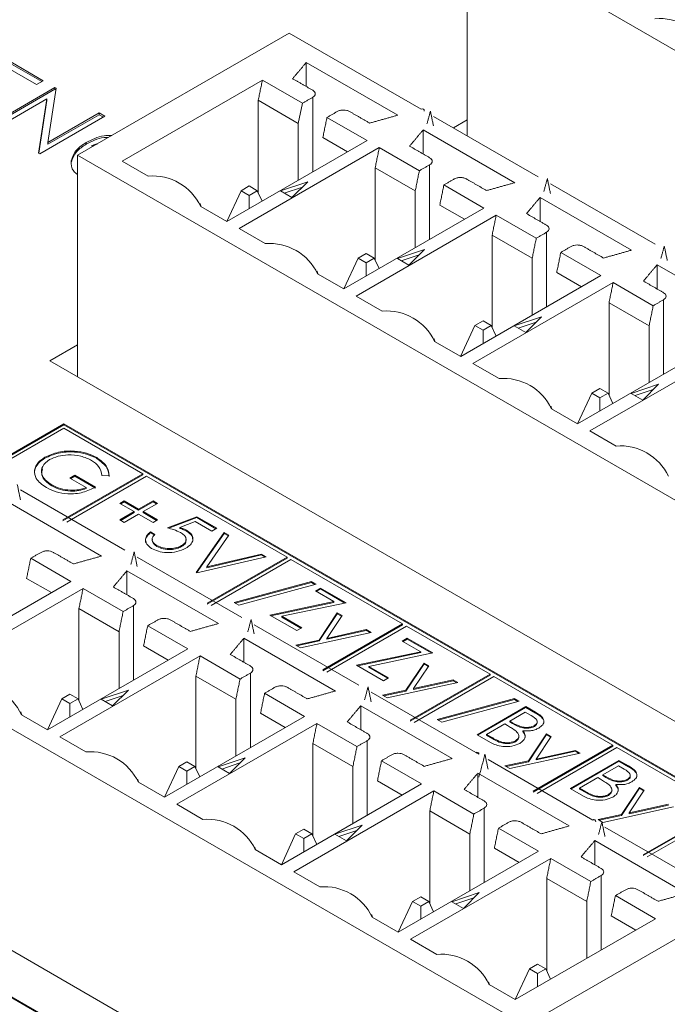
# Model space of a CAD drawing. Header units: inches. Extents: x 0.2 to 16.3, y 0.2 to 11.5.
# Tile 21 of 73: x 2.141 to 2.533, y 2.464 to 3.06. Entities that reach past the tile are written whole.
import ezdxf

# ---------------------------------------------------------------- set-up
doc = ezdxf.new("R2010")
doc.units = ezdxf.units.IN
doc.header["$MEASUREMENT"] = 0

msp = doc.modelspace()

# ---------------------------------------------------------------- linework, layer by layer
at = {"color": 7, "linetype": 'Continuous', "lineweight": 15}
for p, q in [((3.00299, 2.7726), (2.4115, 3.11406)), ((2.4115, 3.11406), (2.4115, 2.98978)), ((2.1758, 2.97799), (2.30386, 3.05192)), ((2.30386, 3.05192), (2.38376, 3.00579)), ((2.13307, 3.03587), (2.15523, 3.02307)), ((2.13307, 3.03479), (2.1543, 3.02254)), ((2.36956, 3.0022), (2.31425, 3.03413)), ((2.31425, 3.01956), (2.31425, 3.03413)), ((2.1512, 3.02075), (2.13256, 3.0315)), ((2.15523, 3.02307), (2.1512, 3.02075)), ((2.28769, 3.02341), (2.20292, 2.97447)), ((2.31191, 3.00943), (2.28769, 3.02341)), ((2.12299, 2.99632), (2.16228, 3.019)), ((2.12392, 2.99579), (2.16228, 3.01793)), ((2.16302, 3.01858), (2.15805, 2.98574)), ((2.16228, 3.019), (2.16302, 3.01858)), ((2.16228, 3.01793), (2.16228, 3.019)), ((2.16228, 3.01793), (2.16287, 3.01759)), ((2.15737, 3.0121), (2.12652, 2.99429)), ((2.15241, 2.97934), (2.15737, 3.0121)), ((2.15256, 2.97926), (2.15737, 3.01103)), ((2.15737, 3.01103), (2.15737, 3.0121)), ((2.28521, 3.01126), (2.28521, 2.95532)), ((2.30943, 2.99727), (2.28521, 3.01126)), ((2.30943, 2.99727), (2.31191, 3.00943)), ((2.31815, 3.01303), (2.31815, 2.96792)), ((2.15805, 2.98574), (2.18897, 3.00359)), ((2.15805, 2.98467), (2.18897, 3.00252)), ((2.18897, 3.00359), (2.1925, 3.00156)), ((2.18897, 3.00252), (2.18897, 3.00359)), ((2.18897, 3.00252), (2.19157, 3.00102)), ((2.1925, 3.00156), (2.15321, 2.97888)), ((2.30943, 2.99727), (2.30943, 2.96288)), ((2.35098, 2.98687), (2.32676, 3.00085)), ((2.39118, 3.00151), (2.45447, 2.96497)), ((2.40321, 2.99456), (2.4115, 2.99935)), ((2.44027, 2.96138), (2.38496, 2.99331)), ((2.38496, 2.97874), (2.38496, 2.99331)), ((2.15805, 2.98467), (2.15805, 2.98574)), ((2.18114, 2.98463), (2.18114, 2.9857)), ((2.2662, 2.93793), (2.35098, 2.98687)), ((2.32427, 2.9887), (2.33921, 2.98008)), ((2.15321, 2.97888), (2.15241, 2.97934)), ((2.3584, 2.98259), (2.27363, 2.93365)), ((2.38262, 2.96861), (2.3584, 2.98259)), ((2.76728, 2.63654), (2.1758, 2.97799)), ((2.1758, 2.97799), (2.1758, 2.84408)), ((2.20292, 2.97447), (2.21871, 2.96535)), ((2.35592, 2.97044), (2.35592, 2.9145)), ((2.38014, 2.95645), (2.35592, 2.97044)), ((2.38886, 2.97221), (2.38886, 2.9271)), ((2.31509, 2.96187), (2.29862, 2.95638)), ((2.30558, 2.95236), (2.31509, 2.96187)), ((2.46189, 2.96069), (2.52518, 2.92415)), ((2.26619, 2.93794), (2.27483, 2.95656)), ((2.27973, 2.95939), (2.27483, 2.95656)), ((2.27483, 2.95656), (2.27973, 2.95373)), ((2.28463, 2.95656), (2.27973, 2.95939)), ((2.27973, 2.95373), (2.28463, 2.95656)), ((2.28756, 2.95026), (2.28463, 2.95656)), ((2.29862, 2.95638), (2.30558, 2.95236)), ((2.31187, 2.95865), (2.30097, 2.95502)), ((2.38014, 2.95645), (2.38014, 2.92206)), ((2.42169, 2.94605), (2.39747, 2.96003)), ((2.27973, 2.94574), (2.27973, 2.95373)), ((2.51098, 2.92056), (2.45567, 2.95249)), ((2.45567, 2.93792), (2.45567, 2.95249)), ((2.25041, 2.94705), (2.2662, 2.93793)), ((2.33691, 2.89711), (2.42169, 2.94605)), ((2.39499, 2.94788), (2.40992, 2.93926)), ((2.42912, 2.94177), (2.34434, 2.89283)), ((2.45334, 2.92779), (2.42912, 2.94177)), ((2.27363, 2.93365), (2.28942, 2.92453)), ((2.45957, 2.93139), (2.45957, 2.88628)), ((2.42663, 2.92962), (2.42663, 2.87368)), ((2.45085, 2.91563), (2.42663, 2.92962)), ((2.3858, 2.92105), (2.36933, 2.91556)), ((2.37629, 2.91154), (2.3858, 2.92105)), ((2.4924, 2.90523), (2.46818, 2.91921)), ((2.3369, 2.89712), (2.34554, 2.91574)), ((2.35044, 2.91857), (2.34554, 2.91574)), ((2.34554, 2.91574), (2.35044, 2.91291)), ((2.35534, 2.91574), (2.35044, 2.91857)), ((2.35044, 2.91291), (2.35534, 2.91574)), ((2.35044, 2.90492), (2.35044, 2.91291)), ((2.35827, 2.90944), (2.35534, 2.91574)), ((2.36933, 2.91556), (2.37629, 2.91154)), ((2.38258, 2.91783), (2.37168, 2.9142)), ((2.45085, 2.91563), (2.45085, 2.88124)), ((2.4657, 2.90706), (2.48063, 2.89844)), ((2.58169, 2.87974), (2.52638, 2.91167)), ((2.52638, 2.8971), (2.52638, 2.91167)), ((2.32112, 2.90623), (2.33691, 2.89711)), ((2.40762, 2.85629), (2.4924, 2.90523)), ((2.49983, 2.90095), (2.41505, 2.85201)), ((2.52405, 2.88696), (2.49983, 2.90095)), ((2.34434, 2.89283), (2.36013, 2.88371)), ((2.53028, 2.89056), (2.53028, 2.84546)), ((2.49734, 2.8888), (2.49734, 2.83286)), ((2.52156, 2.87481), (2.49734, 2.8888)), ((2.42115, 2.87775), (2.41625, 2.87492)), ((2.42606, 2.87492), (2.42115, 2.87775)), ((2.45651, 2.88023), (2.44004, 2.87474)), ((2.447, 2.87072), (2.45651, 2.88023)), ((2.40761, 2.8563), (2.41625, 2.87492)), ((2.41625, 2.87492), (2.42115, 2.87209)), ((2.42115, 2.87209), (2.42606, 2.87492)), ((2.42115, 2.8641), (2.42115, 2.87209)), ((2.42898, 2.86862), (2.42606, 2.87492)), ((2.44004, 2.87474), (2.447, 2.87072)), ((2.45329, 2.87701), (2.44239, 2.87338)), ((2.52156, 2.87481), (2.52156, 2.84042)), ((2.39183, 2.86541), (2.40762, 2.85629)), ((2.15917, 2.85368), (2.1758, 2.86328)), ((2.47834, 2.81547), (2.56311, 2.86441)), ((2.57054, 2.86013), (2.48576, 2.81118)), ((3.45318, 2.10666), (2.15917, 2.85368)), ((2.41505, 2.85201), (2.43084, 2.84289)), ((2.49186, 2.83693), (2.48696, 2.8341)), ((2.49677, 2.8341), (2.49186, 2.83693)), ((2.52722, 2.83941), (2.51075, 2.83392)), ((2.524, 2.83619), (2.5131, 2.83256)), ((2.51771, 2.8299), (2.52722, 2.83941)), ((2.47832, 2.81548), (2.48696, 2.8341)), ((2.48696, 2.8341), (2.49186, 2.83127)), ((2.49186, 2.83127), (2.49677, 2.8341)), ((2.49186, 2.82328), (2.49186, 2.83127)), ((2.49969, 2.8278), (2.49677, 2.8341)), ((2.51075, 2.83392), (2.51771, 2.8299)), ((2.46254, 2.82459), (2.47834, 2.81547)), ((2.16766, 2.81551), (2.11471, 2.78494)), ((2.16766, 2.81496), (2.11518, 2.78467)), ((2.16766, 2.81279), (2.11942, 2.78494)), ((2.72118, 2.49597), (2.16766, 2.81551)), ((2.16766, 2.81496), (2.16766, 2.81551)), ((2.72071, 2.49569), (2.16766, 2.81496)), ((2.21532, 2.78527), (2.16766, 2.81279)), ((2.48576, 2.81118), (2.50155, 2.80207)), ((2.15624, 2.79476), (2.15624, 2.79531)), ((2.18756, 2.79455), (2.18756, 2.79509)), ((2.44673, 2.45148), (1.85525, 2.79294)), ((2.14992, 2.78695), (2.14992, 2.78749)), ((2.16709, 2.75742), (2.21532, 2.78527)), ((2.16709, 2.75688), (2.21532, 2.78473)), ((2.21768, 2.78391), (2.16944, 2.75606)), ((2.17133, 2.78265), (2.17436, 2.7844)), ((2.18116, 2.77699), (2.17133, 2.78265)), ((2.17181, 2.78238), (2.17436, 2.78385)), ((2.17436, 2.7844), (2.18682, 2.7772)), ((2.17436, 2.78385), (2.17436, 2.7844)), ((2.17436, 2.78385), (2.18682, 2.77666)), ((2.19501, 2.78411), (2.1906, 2.78418)), ((2.21532, 2.78473), (2.21532, 2.78527)), ((2.30262, 2.73488), (2.21768, 2.78391)), ((2.16037, 2.77797), (2.16037, 2.77852)), ((2.18116, 2.77644), (2.18116, 2.77699)), ((2.14134, 2.77564), (2.20462, 2.7391)), ((2.19043, 2.73551), (2.13512, 2.76744)), ((2.20155, 2.76739), (2.2042, 2.76892)), ((2.21024, 2.76238), (2.20155, 2.76739)), ((2.20202, 2.76712), (2.2042, 2.76837)), ((2.2042, 2.76892), (2.21288, 2.7639)), ((2.2042, 2.76837), (2.2042, 2.76892)), ((2.2042, 2.76837), (2.21288, 2.76336)), ((2.21288, 2.7639), (2.22157, 2.76892)), ((2.21288, 2.76336), (2.22157, 2.76837)), ((2.21288, 2.76336), (2.21288, 2.7639)), ((2.22422, 2.76739), (2.21553, 2.76238)), ((2.22157, 2.76892), (2.22422, 2.76739)), ((2.22157, 2.76837), (2.22157, 2.76892)), ((2.22157, 2.76837), (2.22374, 2.76712)), ((2.20155, 2.75736), (2.21024, 2.76238)), ((2.20202, 2.75709), (2.21024, 2.76183)), ((2.21288, 2.76085), (2.2042, 2.75583)), ((2.21024, 2.76183), (2.21024, 2.76238)), ((2.22157, 2.75583), (2.21288, 2.76085)), ((2.21553, 2.76238), (2.22422, 2.75736)), ((2.21553, 2.76183), (2.21553, 2.76238)), ((2.21553, 2.76183), (2.22374, 2.75709)), ((2.23026, 2.75256), (2.24801, 2.75932)), ((2.23108, 2.75233), (2.24801, 2.75878)), ((2.24801, 2.75932), (2.2601, 2.75234)), ((2.24801, 2.75878), (2.24801, 2.75932)), ((2.24801, 2.75878), (2.25963, 2.75207)), ((2.2042, 2.75583), (2.20155, 2.75736)), ((2.22422, 2.75736), (2.22157, 2.75583)), ((2.24706, 2.75639), (2.23772, 2.75283)), ((2.23772, 2.75228), (2.23772, 2.75283)), ((2.25708, 2.7506), (2.24706, 2.75639)), ((2.2601, 2.75234), (2.25708, 2.7506)), ((2.22006, 2.75016), (2.22271, 2.74864)), ((2.22006, 2.74962), (2.22006, 2.75016)), ((2.22006, 2.74962), (2.22271, 2.74809)), ((2.24176, 2.75061), (2.24176, 2.75116)), ((2.24764, 2.72552), (2.26463, 2.74973)), ((2.24791, 2.72537), (2.26463, 2.74918)), ((2.26747, 2.74809), (2.25407, 2.72902)), ((2.26463, 2.74973), (2.26747, 2.74809)), ((2.26463, 2.74918), (2.26463, 2.74973)), ((2.26463, 2.74918), (2.26719, 2.74771)), ((2.22392, 2.74129), (2.22392, 2.74183)), ((2.23886, 2.74129), (2.23886, 2.74183)), ((2.17185, 2.72018), (2.14763, 2.73416)), ((2.21205, 2.73482), (2.27533, 2.69828)), ((2.28994, 2.73512), (2.24801, 2.72531)), ((2.25407, 2.72902), (2.28711, 2.73675)), ((2.25407, 2.72848), (2.28711, 2.73621)), ((2.25438, 2.70703), (2.30262, 2.73488)), ((2.25438, 2.70649), (2.30262, 2.73433)), ((2.28711, 2.73675), (2.28994, 2.73512)), ((2.28711, 2.73621), (2.28711, 2.73675)), ((2.28711, 2.73621), (2.28927, 2.73496)), ((2.30262, 2.73433), (2.30262, 2.73488)), ((2.25407, 2.72848), (2.25407, 2.72902)), ((2.30497, 2.73352), (2.25673, 2.70567)), ((2.37252, 2.69452), (2.30497, 2.73352)), ((2.26114, 2.69469), (2.20583, 2.72662)), ((2.20583, 2.71205), (2.20583, 2.72662)), ((2.24801, 2.72531), (2.24764, 2.72552)), ((2.08707, 2.67124), (2.17185, 2.72018)), ((2.14514, 2.72201), (2.16008, 2.71339)), ((2.27068, 2.70742), (2.31737, 2.72015)), ((2.27132, 2.70706), (2.31737, 2.71961)), ((2.32016, 2.71855), (2.27346, 2.70582)), ((2.31737, 2.72015), (2.32016, 2.71855)), ((2.31737, 2.71961), (2.31737, 2.72015)), ((2.31737, 2.71961), (2.31952, 2.71837)), ((2.17927, 2.71589), (2.09449, 2.66695)), ((2.20349, 2.70191), (2.17927, 2.71589)), ((2.31978, 2.7144), (2.3228, 2.71615)), ((2.33101, 2.70792), (2.31978, 2.7144)), ((2.32025, 2.71413), (2.3228, 2.7156)), ((2.3228, 2.71615), (2.33829, 2.70721)), ((2.3228, 2.7156), (2.3228, 2.71615)), ((2.3228, 2.7156), (2.3376, 2.70706)), ((2.20973, 2.70551), (2.20973, 2.66041)), ((2.27346, 2.70582), (2.27068, 2.70742)), ((2.29221, 2.69979), (2.33101, 2.70792)), ((2.2929, 2.69939), (2.33101, 2.70738)), ((2.33829, 2.70721), (2.29949, 2.69908)), ((2.33101, 2.70738), (2.33101, 2.70792)), ((2.17678, 2.70374), (2.17678, 2.64781)), ((2.201, 2.68976), (2.17678, 2.70374)), ((2.30845, 2.69042), (2.29221, 2.69979)), ((2.29949, 2.69908), (2.31147, 2.69216)), ((2.29949, 2.69853), (2.29949, 2.69908)), ((2.29949, 2.69853), (2.311, 2.69189)), ((2.32201, 2.68471), (2.333, 2.7011)), ((2.32201, 2.68416), (2.333, 2.70056)), ((2.33585, 2.69946), (2.32665, 2.68573)), ((2.333, 2.7011), (2.33585, 2.69946)), ((2.333, 2.70056), (2.333, 2.7011)), ((2.333, 2.70056), (2.33559, 2.69906)), ((2.24256, 2.67936), (2.21834, 2.69334)), ((2.28276, 2.69399), (2.34604, 2.65746)), ((2.32428, 2.66668), (2.37252, 2.69452)), ((2.32428, 2.66613), (2.37252, 2.69398)), ((2.37487, 2.69316), (2.32664, 2.66532)), ((2.37252, 2.69398), (2.37252, 2.69452)), ((2.42538, 2.66401), (2.37487, 2.69316)), ((2.201, 2.68976), (2.201, 2.65537)), ((2.31147, 2.69216), (2.30845, 2.69042)), ((2.3534, 2.68933), (2.31072, 2.67995)), ((2.32665, 2.68573), (2.35054, 2.69098)), ((2.32665, 2.68518), (2.35054, 2.69043)), ((2.35054, 2.69098), (2.3534, 2.68933)), ((2.35054, 2.69043), (2.35054, 2.69098)), ((2.35054, 2.69043), (2.35272, 2.68918)), ((2.21585, 2.68119), (2.23079, 2.67257)), ((2.33185, 2.65387), (2.27654, 2.6858)), ((2.27654, 2.67123), (2.27654, 2.6858)), ((2.30786, 2.6816), (2.32201, 2.68471)), ((2.31072, 2.67995), (2.30786, 2.6816)), ((2.30854, 2.6812), (2.32201, 2.68416)), ((2.32201, 2.68416), (2.32201, 2.68471)), ((2.32665, 2.68518), (2.32665, 2.68573)), ((2.37229, 2.68409), (2.37531, 2.68584)), ((2.38351, 2.67761), (2.37229, 2.68409)), ((2.37276, 2.68382), (2.37531, 2.68529)), ((2.37531, 2.68584), (2.39079, 2.6769)), ((2.37531, 2.68529), (2.37531, 2.68584)), ((2.37531, 2.68529), (2.3901, 2.67675)), ((2.15778, 2.63042), (2.24256, 2.67936)), ((2.24998, 2.67507), (2.1652, 2.62613)), ((2.2742, 2.66109), (2.24998, 2.67507)), ((2.34471, 2.66948), (2.38351, 2.67761)), ((2.3454, 2.66908), (2.38351, 2.67707)), ((2.39079, 2.6769), (2.35199, 2.66877)), ((2.38351, 2.67707), (2.38351, 2.67761)), ((3.13262, 1.92161), (1.83862, 2.66863)), ((2.36095, 2.66011), (2.34471, 2.66948)), ((2.35199, 2.66877), (2.36398, 2.66185)), ((2.35199, 2.66822), (2.35199, 2.66877)), ((2.37452, 2.6544), (2.38551, 2.67079)), ((2.37452, 2.65385), (2.38551, 2.67025)), ((2.38836, 2.66915), (2.37916, 2.65542)), ((2.38551, 2.67079), (2.38836, 2.66915)), ((2.38551, 2.67025), (2.38551, 2.67079)), ((2.38551, 2.67025), (2.38809, 2.66875)), ((2.2475, 2.66292), (2.2475, 2.60699)), ((2.27171, 2.64894), (2.2475, 2.66292)), ((2.28044, 2.66469), (2.28044, 2.61959)), ((2.35199, 2.66822), (2.3635, 2.66158)), ((2.37714, 2.63616), (2.42538, 2.66401)), ((2.37714, 2.63562), (2.42538, 2.66346)), ((2.42773, 2.66265), (2.3795, 2.6348)), ((2.42538, 2.66346), (2.42538, 2.66401)), ((2.4997, 2.6211), (2.42773, 2.66265)), ((2.36398, 2.66185), (2.36095, 2.66011)), ((2.4059, 2.65902), (2.36322, 2.64964)), ((2.37916, 2.65542), (2.40305, 2.66067)), ((2.37916, 2.65487), (2.40305, 2.66012)), ((2.40305, 2.66067), (2.4059, 2.65902)), ((2.40305, 2.66012), (2.40305, 2.66067)), ((2.40305, 2.66012), (2.40522, 2.65887)), ((2.17131, 2.65187), (2.16641, 2.64905)), ((2.17621, 2.64905), (2.17131, 2.65187)), ((2.20666, 2.65435), (2.19019, 2.64886)), ((2.20345, 2.65114), (2.19255, 2.6475)), ((2.19715, 2.64484), (2.20666, 2.65435)), ((2.31327, 2.63854), (2.28905, 2.65252)), ((2.35347, 2.65317), (2.41676, 2.61664)), ((2.36036, 2.65129), (2.37452, 2.6544)), ((2.36322, 2.64964), (2.36036, 2.65129)), ((2.36105, 2.65089), (2.37452, 2.65385)), ((2.37452, 2.65385), (2.37452, 2.6544)), ((2.37916, 2.65487), (2.37916, 2.65542)), ((2.15777, 2.63043), (2.16641, 2.64905)), ((2.16641, 2.64905), (2.17131, 2.64622)), ((2.17131, 2.64622), (2.17621, 2.64905)), ((2.17131, 2.63823), (2.17131, 2.64622)), ((2.17913, 2.64275), (2.17621, 2.64905)), ((2.19019, 2.64886), (2.19715, 2.64484)), ((2.27171, 2.64894), (2.27171, 2.61455)), ((2.40256, 2.61305), (2.34725, 2.64498)), ((2.34725, 2.63041), (2.34725, 2.64498)), ((2.39344, 2.63656), (2.44013, 2.64929)), ((2.39408, 2.63619), (2.44013, 2.64874)), ((2.44292, 2.64768), (2.39622, 2.63495)), ((2.44013, 2.64929), (2.44292, 2.64768)), ((2.44013, 2.64874), (2.44013, 2.64929)), ((2.44013, 2.64874), (2.44228, 2.6475)), ((2.14199, 2.63953), (2.15778, 2.63042)), ((2.28656, 2.64037), (2.3015, 2.63175)), ((2.41761, 2.6274), (2.44708, 2.64441)), ((2.41808, 2.62713), (2.44708, 2.64386)), ((2.4467, 2.64114), (2.43725, 2.63568)), ((2.45029, 2.63906), (2.4467, 2.64114)), ((2.44708, 2.64441), (2.45282, 2.64109)), ((2.44708, 2.64386), (2.44708, 2.64441)), ((2.44708, 2.64386), (2.45282, 2.64054)), ((2.45282, 2.64054), (2.45282, 2.64109)), ((2.4051, 2.3135), (1.85157, 2.63304)), ((2.22849, 2.5896), (2.31327, 2.63854)), ((2.32069, 2.63425), (2.23591, 2.58531)), ((2.34491, 2.62027), (2.32069, 2.63425)), ((2.39622, 2.63495), (2.39344, 2.63656)), ((2.43423, 2.63394), (2.42328, 2.62762)), ((2.43599, 2.63293), (2.43423, 2.63394)), ((2.43725, 2.63568), (2.43903, 2.63466)), ((2.43725, 2.63514), (2.43725, 2.63568)), ((2.43725, 2.63514), (2.43903, 2.63411)), ((2.43903, 2.63411), (2.43903, 2.63466)), ((2.45219, 2.63242), (2.45219, 2.63296)), ((2.40463, 2.31322), (1.85157, 2.63249)), ((2.42558, 2.6228), (2.41761, 2.6274)), ((2.42328, 2.62762), (2.42704, 2.62544)), ((2.42328, 2.62707), (2.42328, 2.62762)), ((2.42328, 2.62707), (2.42704, 2.6249)), ((2.44521, 2.62927), (2.44521, 2.62982)), ((2.44855, 2.61166), (2.45954, 2.62805)), ((2.44855, 2.61111), (2.45954, 2.62751)), ((2.45954, 2.62805), (2.46239, 2.62641)), ((2.45954, 2.62751), (2.45954, 2.62805)), ((2.45954, 2.62751), (2.46213, 2.62601)), ((2.1652, 2.62613), (2.18099, 2.61702)), ((2.31821, 2.6221), (2.31821, 2.56617)), ((2.34243, 2.60812), (2.31821, 2.6221)), ((2.35115, 2.62387), (2.35115, 2.57877)), ((2.42704, 2.6249), (2.42704, 2.62544)), ((2.44071, 2.62318), (2.44071, 2.62372)), ((2.45146, 2.59326), (2.4997, 2.6211)), ((2.46239, 2.62641), (2.45319, 2.61268)), ((2.4997, 2.62056), (2.4997, 2.6211)), ((2.41706, 2.61646), (2.41861, 2.61557)), ((2.47994, 2.61628), (2.43725, 2.6069)), ((2.45146, 2.59271), (2.4997, 2.62056)), ((2.45319, 2.61268), (2.47708, 2.61793)), ((2.45319, 2.61213), (2.47708, 2.61738)), ((2.50205, 2.61974), (2.45382, 2.5919)), ((2.47708, 2.61793), (2.47994, 2.61628)), ((2.47708, 2.61738), (2.47708, 2.61793)), ((2.47708, 2.61738), (2.47925, 2.61613)), ((2.56628, 2.58266), (2.50205, 2.61974)), ((2.24202, 2.61105), (2.23712, 2.60822)), ((2.24692, 2.60822), (2.24202, 2.61105)), ((2.27738, 2.61353), (2.2609, 2.60804)), ((2.27416, 2.61032), (2.26326, 2.60668)), ((2.26787, 2.60402), (2.27738, 2.61353)), ((2.38398, 2.59772), (2.35976, 2.6117)), ((2.42418, 2.61235), (2.48747, 2.57582)), ((2.4344, 2.60855), (2.44855, 2.61166)), ((2.43508, 2.60815), (2.44855, 2.61111)), ((2.44855, 2.61111), (2.44855, 2.61166)), ((2.45319, 2.61213), (2.45319, 2.61268)), ((2.47389, 2.59491), (2.50336, 2.61192)), ((2.47437, 2.59463), (2.50336, 2.61137)), ((2.50336, 2.61192), (2.50911, 2.6086)), ((2.50336, 2.61137), (2.50336, 2.61192)), ((2.50336, 2.61137), (2.50911, 2.60805)), ((2.22848, 2.58961), (2.23712, 2.60822)), ((2.23712, 2.60822), (2.24202, 2.6054)), ((2.24202, 2.6054), (2.24692, 2.60822)), ((2.24202, 2.59741), (2.24202, 2.6054)), ((2.24985, 2.60193), (2.24692, 2.60822)), ((2.2609, 2.60804), (2.26787, 2.60402)), ((2.34243, 2.60812), (2.34243, 2.57373)), ((2.47327, 2.57223), (2.41796, 2.60416)), ((2.41796, 2.58959), (2.41796, 2.60416)), ((2.43725, 2.6069), (2.4344, 2.60855)), ((2.50298, 2.60864), (2.49354, 2.60319)), ((2.49354, 2.60319), (2.49531, 2.60217)), ((2.49354, 2.60265), (2.49354, 2.60319)), ((2.50657, 2.60657), (2.50298, 2.60864)), ((2.50911, 2.60805), (2.50911, 2.6086)), ((2.2127, 2.59871), (2.22849, 2.5896)), ((2.2992, 2.54878), (2.38398, 2.59772)), ((2.35727, 2.59955), (2.37221, 2.59093)), ((2.49051, 2.60145), (2.47956, 2.59513)), ((2.49227, 2.60044), (2.49051, 2.60145)), ((2.49354, 2.60265), (2.49531, 2.60162)), ((2.49531, 2.60162), (2.49531, 2.60217)), ((2.50149, 2.59678), (2.50149, 2.59733)), ((2.50847, 2.59993), (2.50847, 2.60047)), ((2.3914, 2.59343), (2.30663, 2.54449)), ((2.41562, 2.57945), (2.3914, 2.59343)), ((2.48186, 2.59031), (2.47389, 2.59491)), ((2.47956, 2.59513), (2.48333, 2.59295)), ((2.47956, 2.59458), (2.47956, 2.59513)), ((2.47956, 2.59458), (2.48333, 2.59241)), ((2.48333, 2.59241), (2.48333, 2.59295)), ((2.49699, 2.59069), (2.49699, 2.59123)), ((2.50483, 2.57917), (2.51582, 2.59556)), ((2.50483, 2.57862), (2.51582, 2.59502)), ((2.51867, 2.59392), (2.50947, 2.58019)), ((2.51582, 2.59556), (2.51867, 2.59392)), ((2.51582, 2.59502), (2.51582, 2.59556)), ((2.51582, 2.59502), (2.51841, 2.59352)), ((2.23591, 2.58531), (2.25171, 2.5762)), ((2.50947, 2.58019), (2.53336, 2.58544)), ((2.38892, 2.58128), (2.38892, 2.52535)), ((2.41314, 2.5673), (2.38892, 2.58128)), ((2.42186, 2.58305), (2.42186, 2.53795)), ((2.53622, 2.58379), (2.49354, 2.57441)), ((2.50947, 2.57964), (2.53336, 2.58489)), ((2.50947, 2.57964), (2.50947, 2.58019)), ((2.51805, 2.55482), (2.56628, 2.58266)), ((2.51805, 2.55427), (2.56628, 2.58212)), ((2.56864, 2.5813), (2.5204, 2.55346)), ((2.49068, 2.57606), (2.50483, 2.57917)), ((2.49354, 2.57441), (2.49068, 2.57606)), ((2.49136, 2.57566), (2.50483, 2.57862)), ((2.50483, 2.57862), (2.50483, 2.57917)), ((2.29919, 2.54878), (2.30783, 2.5674)), ((2.31273, 2.57023), (2.30783, 2.5674)), ((2.30783, 2.5674), (2.31273, 2.56457)), ((2.31763, 2.5674), (2.31273, 2.57023)), ((2.31273, 2.56457), (2.31763, 2.5674)), ((2.32056, 2.5611), (2.31763, 2.5674)), ((2.34809, 2.57271), (2.33161, 2.56722)), ((2.34487, 2.5695), (2.33397, 2.56586)), ((2.33858, 2.5632), (2.34809, 2.57271)), ((2.45469, 2.5569), (2.43047, 2.57088)), ((2.49489, 2.57153), (2.57479, 2.52541)), ((2.31273, 2.55659), (2.31273, 2.56457)), ((2.33161, 2.56722), (2.33858, 2.5632)), ((2.41314, 2.5673), (2.41314, 2.53291)), ((2.54398, 2.53141), (2.48867, 2.56334)), ((2.48867, 2.54877), (2.48867, 2.56334)), ((2.28341, 2.55789), (2.2992, 2.54878)), ((2.36991, 2.50796), (2.45469, 2.5569)), ((2.42798, 2.55873), (2.44292, 2.5501)), ((2.46211, 2.55261), (2.37734, 2.50367)), ((2.48633, 2.53863), (2.46211, 2.55261)), ((2.30663, 2.54449), (2.32242, 2.53538)), ((2.45963, 2.54046), (2.45963, 2.48453)), ((2.48385, 2.52648), (2.45963, 2.54046)), ((2.49257, 2.54223), (2.49257, 2.49712)), ((2.4188, 2.53189), (2.40232, 2.5264)), ((2.40929, 2.52238), (2.4188, 2.53189)), ((2.37854, 2.52658), (2.3699, 2.50796)), ((2.38344, 2.52941), (2.37854, 2.52658)), ((2.37854, 2.52658), (2.38344, 2.52375)), ((2.38834, 2.52658), (2.38344, 2.52941)), ((2.38344, 2.52375), (2.38834, 2.52658)), ((2.39127, 2.52028), (2.38834, 2.52658)), ((2.40232, 2.5264), (2.40929, 2.52238)), ((2.41558, 2.52868), (2.40468, 2.52504)), ((2.48385, 2.52648), (2.48385, 2.49209)), ((2.5254, 2.51608), (2.50118, 2.53006)), ((2.38344, 2.51577), (2.38344, 2.52375)), ((2.44673, 2.45148), (2.57479, 2.52541)), ((2.35412, 2.51707), (2.36991, 2.50796)), ((2.44062, 2.46714), (2.5254, 2.51608)), ((2.49869, 2.51791), (2.51363, 2.50928)), ((2.37734, 2.50367), (2.39313, 2.49456)), ((2.44925, 2.48576), (2.44061, 2.46714)), ((2.45415, 2.48859), (2.44925, 2.48576)), ((2.44925, 2.48576), (2.45415, 2.48293)), ((2.45905, 2.48576), (2.45415, 2.48859)), ((2.45415, 2.48293), (2.45905, 2.48576)), ((2.46198, 2.47946), (2.45905, 2.48576)), ((2.45415, 2.47495), (2.45415, 2.48293)), ((2.42483, 2.47625), (2.44062, 2.46714))]:
    msp.add_line(p, q, dxfattribs=at)
for centre, radius, start, end in [((2.52778, 3.0286), 0.03211, 25.24637, 94.75901), ((2.38448, 3.00491), 0.00115, 350.78558, 129.20367), ((2.22137, 2.93335), 0.03211, 25.24665, 94.75873), ((2.29208, 2.89253), 0.03211, 25.24662, 94.75875), ((2.36279, 2.85171), 0.03211, 25.24665, 94.75873), ((2.4335, 2.81089), 0.03211, 25.24665, 94.75873), ((2.50421, 2.77007), 0.03211, 25.24664, 94.75873), ((2.11295, 2.62584), 0.03211, 25.24656, 94.75881), ((2.18366, 2.58502), 0.03211, 25.24656, 94.75882), ((2.41748, 2.61575), 0.00115, 350.78486, 129.20438), ((2.25437, 2.5442), 0.03211, 25.24654, 94.75883), ((2.48819, 2.57493), 0.00115, 350.78486, 129.20438), ((2.32508, 2.50338), 0.03211, 25.24654, 94.75884), ((2.39579, 2.46256), 0.03211, 25.24655, 94.75883)]:
    msp.add_arc(centre, radius, start, end, dxfattribs=at)
for points in [[(2.71691, 3.48791), (0.87089, 2.42223)], [(2.30599, 3.02433), (2.31425, 3.03413)], [(2.28769, 3.02341), (2.28521, 3.01126)], [(2.31815, 3.01731), (2.30599, 3.02433)], [(2.31191, 3.00943), (2.31815, 3.01303)], [(2.333, 3.00445), (2.32676, 3.00085)], [(2.35258, 2.99744), (2.34042, 3.00445)], [(2.36956, 3.0022), (2.35258, 2.99744)], [(2.38932, 3.00472), (2.38723, 2.9969)], [(2.39116, 2.99573), (2.38932, 3.00472)], [(2.32676, 3.00085), (2.32427, 2.9887)], [(2.3767, 2.98351), (2.38496, 2.99331)], [(2.18772, 2.98487), (2.1844, 2.98351)], [(2.3584, 2.98259), (2.35592, 2.97044)], [(2.38886, 2.97649), (2.3767, 2.98351)], [(2.38014, 2.95645), (2.38262, 2.96861)], [(2.38262, 2.96861), (2.38886, 2.97221)], [(2.40371, 2.96363), (2.39747, 2.96003)], [(2.42329, 2.95662), (2.41113, 2.96363)], [(2.44027, 2.96138), (2.42329, 2.95662)], [(2.46004, 2.9639), (2.45794, 2.95608)], [(2.46187, 2.95491), (2.46004, 2.9639)], [(2.39747, 2.96003), (2.39499, 2.94788)], [(2.25056, 2.94696), (2.24998, 2.9487)], [(2.44742, 2.94269), (2.45567, 2.95249)], [(2.45957, 2.93567), (2.44742, 2.94269)], [(2.42912, 2.94177), (2.42663, 2.92962)], [(2.45334, 2.92779), (2.45957, 2.93139)], [(2.45085, 2.91563), (2.45334, 2.92779)], [(2.46818, 2.91921), (2.4657, 2.90706)], [(2.47442, 2.92281), (2.46818, 2.91921)], [(2.494, 2.9158), (2.48184, 2.92281)], [(2.51098, 2.92056), (2.494, 2.9158)], [(2.53075, 2.92308), (2.5287, 2.91545)], [(2.53254, 2.91434), (2.53075, 2.92308)], [(2.32127, 2.90614), (2.32069, 2.90788)], [(2.51813, 2.90187), (2.52638, 2.91167)], [(2.49983, 2.90095), (2.49734, 2.8888)], [(2.53028, 2.89485), (2.51813, 2.90187)], [(2.52405, 2.88696), (2.53028, 2.89056)], [(2.52156, 2.87481), (2.52405, 2.88696)], [(2.39198, 2.86532), (2.3914, 2.86706)], [(2.46269, 2.8245), (2.46211, 2.82624)], [(2.14139, 2.76954), (2.13948, 2.77885)], [(2.14763, 2.73416), (2.14514, 2.72201)], [(2.15386, 2.73776), (2.14763, 2.73416)], [(2.17344, 2.73074), (2.16129, 2.73776)], [(2.19043, 2.73551), (2.17344, 2.73074)], [(2.21019, 2.73803), (2.20815, 2.73039)], [(2.21198, 2.72929), (2.21019, 2.73803)], [(2.19757, 2.71682), (2.20583, 2.72662)], [(2.20973, 2.7098), (2.19757, 2.71682)], [(2.17927, 2.71589), (2.17678, 2.70374)], [(2.20349, 2.70191), (2.20973, 2.70551)], [(2.201, 2.68976), (2.20349, 2.70191)], [(2.21834, 2.69334), (2.21585, 2.68119)], [(2.22457, 2.69694), (2.21834, 2.69334)], [(2.24415, 2.68992), (2.232, 2.69694)], [(2.26114, 2.69469), (2.24415, 2.68992)], [(2.2809, 2.69721), (2.27886, 2.68957)], [(2.28269, 2.68847), (2.2809, 2.69721)], [(2.26828, 2.676), (2.27654, 2.6858)], [(2.24998, 2.67507), (2.2475, 2.66292)], [(2.28044, 2.66898), (2.26828, 2.676)], [(2.2742, 2.66109), (2.28044, 2.66469)], [(2.27171, 2.64894), (2.2742, 2.66109)], [(2.28905, 2.65252), (2.28656, 2.64037)], [(2.29529, 2.65612), (2.28905, 2.65252)], [(2.31487, 2.6491), (2.30271, 2.65612)], [(2.33185, 2.65387), (2.31487, 2.6491)], [(2.35161, 2.65639), (2.34952, 2.64856)], [(2.35345, 2.6474), (2.35161, 2.65639)], [(2.33899, 2.63517), (2.34725, 2.64498)], [(2.14214, 2.63945), (2.14156, 2.64118)], [(2.32069, 2.63425), (2.31821, 2.6221)], [(2.35115, 2.62816), (2.33899, 2.63517)], [(2.34491, 2.62027), (2.35115, 2.62387)], [(2.34243, 2.60812), (2.34491, 2.62027)], [(2.366, 2.6153), (2.35976, 2.6117)], [(2.38558, 2.60828), (2.37342, 2.6153)], [(2.42232, 2.61557), (2.41859, 2.60165)], [(2.42416, 2.60658), (2.42232, 2.61557)], [(2.35976, 2.6117), (2.35727, 2.59955)], [(2.40256, 2.61305), (2.38558, 2.60828)], [(2.4097, 2.59435), (2.41796, 2.60416)], [(2.21285, 2.59863), (2.21227, 2.60036)], [(2.3914, 2.59343), (2.38892, 2.58128)], [(2.42186, 2.58734), (2.4097, 2.59435)], [(2.41314, 2.5673), (2.41562, 2.57945)], [(2.41562, 2.57945), (2.42186, 2.58305)], [(2.43671, 2.57448), (2.43047, 2.57088)], [(2.45629, 2.56746), (2.44413, 2.57448)], [(2.49303, 2.57475), (2.49097, 2.56703)], [(2.49484, 2.5659), (2.49303, 2.57475)], [(2.43047, 2.57088), (2.42798, 2.55873)], [(2.47327, 2.57223), (2.45629, 2.56746)], [(2.48041, 2.55353), (2.48867, 2.56334)], [(2.28356, 2.55781), (2.28298, 2.55954)], [(2.46211, 2.55261), (2.45963, 2.54046)], [(2.49257, 2.54652), (2.48041, 2.55353)], [(2.48385, 2.52648), (2.48633, 2.53863)], [(2.48633, 2.53863), (2.49257, 2.54223)], [(2.50742, 2.53366), (2.50118, 2.53006)], [(2.527, 2.52664), (2.51484, 2.53366)], [(2.50118, 2.53006), (2.49869, 2.51791)], [(2.54398, 2.53141), (2.527, 2.52664)], [(2.35427, 2.51699), (2.35369, 2.51872)], [(2.42498, 2.47617), (2.4244, 2.4779)]]:
    msp.add_open_spline(points, degree=1, dxfattribs=at)
for points, knots in [([(2.31815, 3.01303), (2.31858, 3.01334), (2.31944, 3.01397), (2.31981, 3.01517), (2.31944, 3.01637), (2.31858, 3.017), (2.31815, 3.01731)], [0, 0, 0, 0, 0.250004, 0.500001, 0.75, 1, 1, 1, 1]), ([(2.34042, 3.00445), (2.33988, 3.0047), (2.33879, 3.0052), (2.33671, 3.00541), (2.33462, 3.0052), (2.33354, 3.0047), (2.333, 3.00445)], [0, 0, 0, 0, 0.249998, 0.5, 0.749996, 1, 1, 1, 1]), ([(2.17211, 2.97474), (2.17287, 2.97705), (2.17422, 2.98118), (2.17902, 2.98432), (2.18114, 2.9857)], [0, 0, 0, 0, 0.559029, 1, 1, 1, 1]), ([(2.17211, 2.97366), (2.17287, 2.97598), (2.17422, 2.98011), (2.17902, 2.98325), (2.18114, 2.98463)], [0, 0, 0, 0, 0.559029, 1, 1, 1, 1]), ([(2.18114, 2.9857), (2.18451, 2.98744), (2.1891, 2.9898), (2.19503, 2.98996), (2.1966, 2.99)], [0, 0, 0, 0, 0.735327, 1, 1, 1, 1]), ([(2.18114, 2.98463), (2.18448, 2.98642), (2.18848, 2.98857), (2.19367, 2.98877), (2.19453, 2.9888)], [0, 0, 0, 0, 0.834517, 1, 1, 1, 1]), ([(2.1758, 2.96636), (2.17499, 2.96699), (2.17191, 2.96939), (2.17203, 2.97247), (2.17211, 2.97474)], [0, 0, 0, 0, 0.26394, 1, 1, 1, 1]), ([(2.38886, 2.97221), (2.38929, 2.97252), (2.39015, 2.97314), (2.39052, 2.97435), (2.39015, 2.97555), (2.38929, 2.97618), (2.38886, 2.97649)], [0, 0, 0, 0, 0.250004, 0.5, 0.750002, 1, 1, 1, 1]), ([(2.41113, 2.96363), (2.41059, 2.96388), (2.40951, 2.96438), (2.40742, 2.96459), (2.40533, 2.96438), (2.40425, 2.96388), (2.40371, 2.96363)], [0, 0, 0, 0, 0.25, 0.499999, 0.749996, 1, 1, 1, 1]), ([(2.45957, 2.93139), (2.46, 2.9317), (2.46086, 2.93232), (2.46123, 2.93353), (2.46086, 2.93473), (2.46, 2.93536), (2.45957, 2.93567)], [0, 0, 0, 0, 0.250004, 0.5, 0.750001, 1, 1, 1, 1]), ([(2.48184, 2.92281), (2.4813, 2.92306), (2.48022, 2.92356), (2.47813, 2.92377), (2.47605, 2.92356), (2.47496, 2.92306), (2.47442, 2.92281)], [0, 0, 0, 0, 0.249999, 0.5, 0.749996, 1, 1, 1, 1]), ([(2.53028, 2.89056), (2.53071, 2.89088), (2.53157, 2.8915), (2.53194, 2.89271), (2.53157, 2.89391), (2.53071, 2.89454), (2.53028, 2.89485)], [0, 0, 0, 0, 0.250004, 0.500001, 0.750001, 1, 1, 1, 1]), ([(2.14992, 2.78749), (2.15044, 2.78914), (2.15138, 2.79208), (2.15475, 2.79432), (2.15624, 2.79531)], [0, 0, 0, 0, 0.559317, 1, 1, 1, 1]), ([(2.14992, 2.78695), (2.15044, 2.78859), (2.15138, 2.79153), (2.15475, 2.79378), (2.15624, 2.79476)], [0, 0, 0, 0, 0.559317, 1, 1, 1, 1]), ([(2.159, 2.79385), (2.15735, 2.79255), (2.15406, 2.78995), (2.15385, 2.78532), (2.15613, 2.78139), (2.15895, 2.77948), (2.16037, 2.77852)], [0, 0, 0, 0, 0.279061, 0.558584, 0.779237, 1, 1, 1, 1]), ([(2.15624, 2.79531), (2.15884, 2.79647), (2.16403, 2.7988), (2.17345, 2.79935), (2.18167, 2.79799), (2.18559, 2.79606), (2.18756, 2.79509)], [0, 0, 0, 0, 0.27959, 0.559071, 0.779411, 1, 1, 1, 1]), ([(2.15624, 2.79476), (2.15884, 2.79593), (2.16403, 2.79826), (2.17345, 2.7988), (2.18167, 2.79744), (2.18559, 2.79552), (2.18756, 2.79455)], [0, 0, 0, 0, 0.27959, 0.559071, 0.779411, 1, 1, 1, 1]), ([(2.18445, 2.7934), (2.18236, 2.79435), (2.17818, 2.79623), (2.17068, 2.79693), (2.16389, 2.7961), (2.16063, 2.7946), (2.159, 2.79385)], [0, 0, 0, 0, 0.279847, 0.559554, 0.779847, 1, 1, 1, 1]), ([(2.18756, 2.79509), (2.19001, 2.79327), (2.19441, 2.79002), (2.19483, 2.78592), (2.19501, 2.78411)], [0, 0, 0, 0, 0.558579, 1, 1, 1, 1]), ([(2.18756, 2.79455), (2.19001, 2.79273), (2.19441, 2.78947), (2.19483, 2.78538), (2.19501, 2.78357)], [0, 0, 0, 0, 0.558579, 1, 1, 1, 1]), ([(2.15475, 2.78827), (2.15444, 2.78701), (2.15382, 2.7845), (2.15618, 2.78084), (2.15897, 2.77893), (2.16037, 2.77797)], [0, 0, 0, 0, 0.335084, 0.667459, 1, 1, 1, 1]), ([(2.1906, 2.78418), (2.19028, 2.7861), (2.1897, 2.78952), (2.18605, 2.79222), (2.18445, 2.7934)], [0, 0, 0, 0, 0.559841, 1, 1, 1, 1]), ([(2.15712, 2.77691), (2.15462, 2.77864), (2.15015, 2.78174), (2.14999, 2.78573), (2.14992, 2.78749)], [0, 0, 0, 0, 0.559617, 1, 1, 1, 1]), ([(2.18682, 2.7772), (2.18441, 2.77602), (2.17961, 2.77367), (2.17063, 2.77279), (2.16271, 2.77409), (2.15898, 2.77597), (2.15712, 2.77691)], [0, 0, 0, 0, 0.280352, 0.559367, 0.779371, 1, 1, 1, 1]), ([(2.16037, 2.77852), (2.16201, 2.77771), (2.16527, 2.77609), (2.1712, 2.7752), (2.17681, 2.77545), (2.17971, 2.77647), (2.18116, 2.77699)], [0, 0, 0, 0, 0.280254, 0.559912, 0.779941, 1, 1, 1, 1]), ([(2.16037, 2.77797), (2.16201, 2.77716), (2.16527, 2.77554), (2.1712, 2.77465), (2.17681, 2.77491), (2.17971, 2.77593), (2.18116, 2.77644)], [0, 0, 0, 0, 0.280254, 0.559912, 0.779941, 1, 1, 1, 1]), ([(2.23826, 2.74969), (2.23689, 2.75033), (2.23442, 2.75149), (2.23153, 2.75223), (2.23026, 2.75256)], [0, 0, 0, 0, 0.559417, 1, 1, 1, 1]), ([(2.23772, 2.75283), (2.23853, 2.75256), (2.23998, 2.75209), (2.24122, 2.75144), (2.24176, 2.75116)], [0, 0, 0, 0, 0.560066, 1, 1, 1, 1]), ([(2.23772, 2.75228), (2.23853, 2.75202), (2.23998, 2.75154), (2.24122, 2.7509), (2.24176, 2.75061)], [0, 0, 0, 0, 0.560066, 1, 1, 1, 1]), ([(2.22074, 2.74018), (2.21961, 2.74098), (2.21734, 2.74259), (2.21674, 2.74554), (2.21772, 2.74814), (2.21928, 2.74949), (2.22006, 2.75016)], [0, 0, 0, 0, 0.279625, 0.559018, 0.779379, 1, 1, 1, 1]), ([(2.21735, 2.74392), (2.2172, 2.74434), (2.21677, 2.74556), (2.21778, 2.74761), (2.2193, 2.74895), (2.22006, 2.74962)], [0, 0, 0, 0, 0.210235, 0.604885, 1, 1, 1, 1]), ([(2.22271, 2.74864), (2.2221, 2.74803), (2.22089, 2.7468), (2.22101, 2.74479), (2.22208, 2.74309), (2.2233, 2.74225), (2.22392, 2.74183)], [0, 0, 0, 0, 0.280051, 0.559166, 0.779583, 1, 1, 1, 1]), ([(2.23886, 2.74183), (2.23978, 2.74248), (2.24159, 2.74378), (2.24182, 2.74621), (2.24052, 2.74823), (2.23901, 2.7492), (2.23826, 2.74969)], [0, 0, 0, 0, 0.279539, 0.558616, 0.779047, 1, 1, 1, 1]), ([(2.24176, 2.75116), (2.24302, 2.75026), (2.24554, 2.74846), (2.24599, 2.74514), (2.24448, 2.74228), (2.24243, 2.74092), (2.2414, 2.74024)], [0, 0, 0, 0, 0.279688, 0.559026, 0.779292, 1, 1, 1, 1]), ([(2.24176, 2.75061), (2.24306, 2.74971), (2.24562, 2.74792), (2.2456, 2.74561), (2.24559, 2.74446)], [0, 0, 0, 0, 0.5057963, 1, 1, 1, 1]), ([(2.2414, 2.74024), (2.2397, 2.73946), (2.2363, 2.73789), (2.2301, 2.73737), (2.22462, 2.73825), (2.22204, 2.73954), (2.22074, 2.74018)], [0, 0, 0, 0, 0.2798638, 0.5592707, 0.7794234, 1, 1, 1, 1]), ([(2.22122, 2.74577), (2.22115, 2.74522), (2.22101, 2.74412), (2.2221, 2.74255), (2.22331, 2.74171), (2.22392, 2.74129)], [0, 0, 0, 0, 0.333676, 0.666838, 1, 1, 1, 1]), ([(2.22392, 2.74183), (2.22515, 2.74127), (2.22762, 2.74015), (2.23209, 2.73989), (2.23605, 2.74045), (2.23793, 2.74137), (2.23886, 2.74183)], [0, 0, 0, 0, 0.279617, 0.559357, 0.779559, 1, 1, 1, 1]), ([(2.22392, 2.74129), (2.22515, 2.74073), (2.22762, 2.7396), (2.23209, 2.73934), (2.23605, 2.7399), (2.23793, 2.74082), (2.23886, 2.74129)], [0, 0, 0, 0, 0.279617, 0.559357, 0.779559, 1, 1, 1, 1]), ([(2.23886, 2.74129), (2.23981, 2.74194), (2.24161, 2.74318), (2.24152, 2.7448), (2.24148, 2.74556)], [0, 0, 0, 0, 0.525755, 1, 1, 1, 1]), ([(2.16129, 2.73776), (2.16075, 2.73801), (2.15966, 2.73851), (2.15758, 2.73872), (2.15549, 2.73851), (2.15441, 2.73801), (2.15386, 2.73776)], [0, 0, 0, 0, 0.25, 0.5, 0.749999, 1, 1, 1, 1]), ([(2.20973, 2.70551), (2.21016, 2.70583), (2.21102, 2.70645), (2.21139, 2.70766), (2.21102, 2.70886), (2.21016, 2.70948), (2.20973, 2.7098)], [0, 0, 0, 0, 0.25, 0.5, 0.75, 1, 1, 1, 1]), ([(2.232, 2.69694), (2.23146, 2.69719), (2.23037, 2.69769), (2.22829, 2.6979), (2.2262, 2.69769), (2.22512, 2.69719), (2.22457, 2.69694)], [0, 0, 0, 0, 0.25, 0.5, 0.749999, 1, 1, 1, 1]), ([(2.28044, 2.66469), (2.28087, 2.665), (2.28173, 2.66563), (2.2821, 2.66683), (2.28173, 2.66804), (2.28087, 2.66866), (2.28044, 2.66898)], [0, 0, 0, 0, 0.25, 0.5, 0.75, 1, 1, 1, 1]), ([(2.30271, 2.65612), (2.30217, 2.65637), (2.30108, 2.65687), (2.299, 2.65708), (2.29691, 2.65687), (2.29583, 2.65637), (2.29529, 2.65612)], [0, 0, 0, 0, 0.25, 0.5, 0.75, 1, 1, 1, 1]), ([(2.45219, 2.63296), (2.45283, 2.63343), (2.45379, 2.63414), (2.45398, 2.63532), (2.45348, 2.63707), (2.4517, 2.63818), (2.45029, 2.63906)], [0, 0, 0, 0, 0.2492834, 0.3749261, 0.5006453, 1, 1, 1, 1]), ([(2.45282, 2.64109), (2.45406, 2.64034), (2.45652, 2.63886), (2.45834, 2.63608), (2.45752, 2.63337), (2.45576, 2.6321), (2.45488, 2.63147)], [0, 0, 0, 0, 0.281318, 0.559923, 0.779934, 1, 1, 1, 1]), ([(2.45282, 2.64054), (2.45403, 2.6398), (2.45642, 2.63833), (2.4583, 2.63597), (2.45776, 2.63464), (2.45763, 2.63432)], [0, 0, 0, 0, 0.432258, 0.860348, 1, 1, 1, 1]), ([(2.44115, 2.62954), (2.44025, 2.63021), (2.43865, 2.6314), (2.4368, 2.63246), (2.43599, 2.63293)], [0, 0, 0, 0, 0.559734, 1, 1, 1, 1]), ([(2.43903, 2.63466), (2.44089, 2.63359), (2.44321, 2.63226), (2.44698, 2.6318), (2.44889, 2.63189), (2.45073, 2.63225), (2.4517, 2.63273), (2.45219, 2.63296)], [0, 0, 0, 0, 0.498607, 0.624009, 0.749401, 0.874737, 1, 1, 1, 1]), ([(2.43903, 2.63411), (2.44089, 2.63305), (2.44321, 2.63172), (2.44698, 2.63126), (2.44889, 2.63134), (2.45073, 2.6317), (2.4517, 2.63218), (2.45219, 2.63242)], [0, 0, 0, 0, 0.498607, 0.624009, 0.749401, 0.874737, 1, 1, 1, 1]), ([(2.45219, 2.63242), (2.45282, 2.63289), (2.45376, 2.63359), (2.45399, 2.63461), (2.45386, 2.63501), (2.45382, 2.63513)], [0, 0, 0, 0, 0.585704, 0.880909, 1, 1, 1, 1]), ([(2.35115, 2.62387), (2.35158, 2.62418), (2.35244, 2.62481), (2.35281, 2.62601), (2.35244, 2.62722), (2.35158, 2.62784), (2.35115, 2.62816)], [0, 0, 0, 0, 0.25, 0.5, 0.75, 1, 1, 1, 1]), ([(2.44071, 2.62372), (2.44134, 2.62419), (2.44261, 2.62513), (2.44301, 2.62732), (2.44185, 2.6287), (2.44115, 2.62954)], [0, 0, 0, 0, 0.2799433, 0.5604287, 1, 1, 1, 1]), ([(2.44521, 2.62982), (2.44574, 2.6291), (2.44678, 2.62767), (2.44667, 2.62546), (2.44542, 2.62358), (2.44404, 2.62266), (2.44335, 2.62219)], [0, 0, 0, 0, 0.280383, 0.559606, 0.779765, 1, 1, 1, 1]), ([(2.45488, 2.63147), (2.45414, 2.6311), (2.45265, 2.63035), (2.44931, 2.62955), (2.44676, 2.62972), (2.44521, 2.62982)], [0, 0, 0, 0, 0.280869, 0.561528, 1, 1, 1, 1]), ([(2.44521, 2.62927), (2.44578, 2.62855), (2.44674, 2.62733), (2.44653, 2.62601), (2.44644, 2.62546)], [0, 0, 0, 0, 0.587536, 1, 1, 1, 1]), ([(2.44335, 2.62219), (2.44186, 2.62153), (2.43886, 2.62021), (2.43341, 2.62012), (2.42887, 2.6211), (2.42668, 2.62223), (2.42558, 2.6228)], [0, 0, 0, 0, 0.279141, 0.5586538, 0.7790591, 1, 1, 1, 1]), ([(2.42704, 2.62544), (2.42897, 2.62433), (2.43186, 2.62267), (2.43666, 2.62251), (2.43919, 2.62298), (2.4402, 2.62348), (2.44071, 2.62372)], [0, 0, 0, 0, 0.4993598, 0.7487356, 0.8743983, 1, 1, 1, 1]), ([(2.42704, 2.6249), (2.42897, 2.62379), (2.43186, 2.62212), (2.43666, 2.62196), (2.43919, 2.62244), (2.4402, 2.62293), (2.44071, 2.62318)], [0, 0, 0, 0, 0.4993598, 0.7487356, 0.8743983, 1, 1, 1, 1]), ([(2.44071, 2.62318), (2.44131, 2.62364), (2.44252, 2.62457), (2.44305, 2.62589), (2.44268, 2.62648), (2.44265, 2.62653)], [0, 0, 0, 0, 0.480897, 0.962725, 1, 1, 1, 1]), ([(2.37342, 2.6153), (2.37288, 2.61555), (2.37179, 2.61605), (2.36971, 2.61626), (2.36762, 2.61605), (2.36654, 2.61555), (2.366, 2.6153)], [0, 0, 0, 0, 0.25, 0.5, 0.749999, 1, 1, 1, 1]), ([(2.50847, 2.60047), (2.50911, 2.60094), (2.51007, 2.60165), (2.51026, 2.60283), (2.50976, 2.60458), (2.50799, 2.60569), (2.50657, 2.60657)], [0, 0, 0, 0, 0.249283, 0.374926, 0.500645, 1, 1, 1, 1]), ([(2.50911, 2.6086), (2.51034, 2.60785), (2.5128, 2.60637), (2.51462, 2.60359), (2.5138, 2.60088), (2.51204, 2.59961), (2.51117, 2.59898)], [0, 0, 0, 0, 0.281318, 0.559923, 0.779934, 1, 1, 1, 1]), ([(2.50911, 2.60805), (2.51031, 2.60731), (2.5127, 2.60584), (2.51459, 2.60348), (2.51405, 2.60215), (2.51391, 2.60182)], [0, 0, 0, 0, 0.432258, 0.860348, 1, 1, 1, 1]), ([(2.49743, 2.59705), (2.49653, 2.59772), (2.49493, 2.59891), (2.49308, 2.59997), (2.49227, 2.60044)], [0, 0, 0, 0, 0.559734, 1, 1, 1, 1]), ([(2.49531, 2.60217), (2.49717, 2.6011), (2.49949, 2.59977), (2.50326, 2.59931), (2.50517, 2.59939), (2.50701, 2.59976), (2.50798, 2.60024), (2.50847, 2.60047)], [0, 0, 0, 0, 0.498607, 0.624009, 0.749401, 0.874737, 1, 1, 1, 1]), ([(2.49531, 2.60162), (2.49717, 2.60056), (2.49949, 2.59922), (2.50326, 2.59877), (2.50517, 2.59885), (2.50701, 2.59921), (2.50798, 2.59969), (2.50847, 2.59993)], [0, 0, 0, 0, 0.498607, 0.624009, 0.749401, 0.874737, 1, 1, 1, 1]), ([(2.50149, 2.59733), (2.50202, 2.59661), (2.50306, 2.59518), (2.50295, 2.59297), (2.5017, 2.59109), (2.50032, 2.59017), (2.49963, 2.5897)], [0, 0, 0, 0, 0.280383, 0.559606, 0.779765, 1, 1, 1, 1]), ([(2.51117, 2.59898), (2.51042, 2.59861), (2.50893, 2.59786), (2.5056, 2.59706), (2.50305, 2.59722), (2.50149, 2.59733)], [0, 0, 0, 0, 0.2808686, 0.5615275, 1, 1, 1, 1]), ([(2.50847, 2.59993), (2.5091, 2.6004), (2.51004, 2.6011), (2.51027, 2.60212), (2.51014, 2.60252), (2.5101, 2.60263)], [0, 0, 0, 0, 0.585705, 0.880909, 1, 1, 1, 1]), ([(2.48333, 2.59295), (2.48525, 2.59184), (2.48814, 2.59018), (2.49294, 2.59002), (2.49547, 2.59049), (2.49648, 2.59099), (2.49699, 2.59123)], [0, 0, 0, 0, 0.49936, 0.748736, 0.874398, 1, 1, 1, 1]), ([(2.48333, 2.59241), (2.48525, 2.5913), (2.48814, 2.58963), (2.49294, 2.58947), (2.49547, 2.58995), (2.49648, 2.59044), (2.49699, 2.59069)], [0, 0, 0, 0, 0.49936, 0.748736, 0.874398, 1, 1, 1, 1]), ([(2.49699, 2.59123), (2.49762, 2.5917), (2.49889, 2.59264), (2.49929, 2.59483), (2.49814, 2.59621), (2.49743, 2.59705)], [0, 0, 0, 0, 0.279943, 0.560429, 1, 1, 1, 1]), ([(2.49699, 2.59069), (2.49759, 2.59115), (2.49881, 2.59208), (2.49933, 2.5934), (2.49896, 2.59399), (2.49893, 2.59404)], [0, 0, 0, 0, 0.4808966, 0.9627242, 1, 1, 1, 1]), ([(2.50149, 2.59678), (2.50206, 2.59606), (2.50302, 2.59484), (2.50281, 2.59352), (2.50272, 2.59297)], [0, 0, 0, 0, 0.587537, 1, 1, 1, 1]), ([(2.42186, 2.58305), (2.42229, 2.58336), (2.42315, 2.58399), (2.42352, 2.58519), (2.42315, 2.5864), (2.42229, 2.58702), (2.42186, 2.58734)], [0, 0, 0, 0, 0.25, 0.5, 0.75, 1, 1, 1, 1]), ([(2.49963, 2.5897), (2.49814, 2.58904), (2.49515, 2.58772), (2.48969, 2.58763), (2.48515, 2.58861), (2.48296, 2.58974), (2.48186, 2.59031)], [0, 0, 0, 0, 0.279141, 0.558654, 0.779059, 1, 1, 1, 1]), ([(2.44413, 2.57448), (2.44359, 2.57473), (2.4425, 2.57523), (2.44042, 2.57544), (2.43833, 2.57523), (2.43725, 2.57473), (2.43671, 2.57448)], [0, 0, 0, 0, 0.249999, 0.5, 0.75, 1, 1, 1, 1]), ([(2.49257, 2.54223), (2.493, 2.54254), (2.49386, 2.54317), (2.49423, 2.54437), (2.49386, 2.54558), (2.493, 2.5462), (2.49257, 2.54652)], [0, 0, 0, 0, 0.25, 0.5, 0.750001, 1, 1, 1, 1]), ([(2.51484, 2.53366), (2.5143, 2.53391), (2.51321, 2.53441), (2.51113, 2.53462), (2.50904, 2.53441), (2.50796, 2.53391), (2.50742, 2.53366)], [0, 0, 0, 0, 0.250001, 0.5, 0.749999, 1, 1, 1, 1])]:
    msp.add_open_spline(points, degree=3, knots=knots, dxfattribs=at)

doc.saveas('drawing.dxf')
